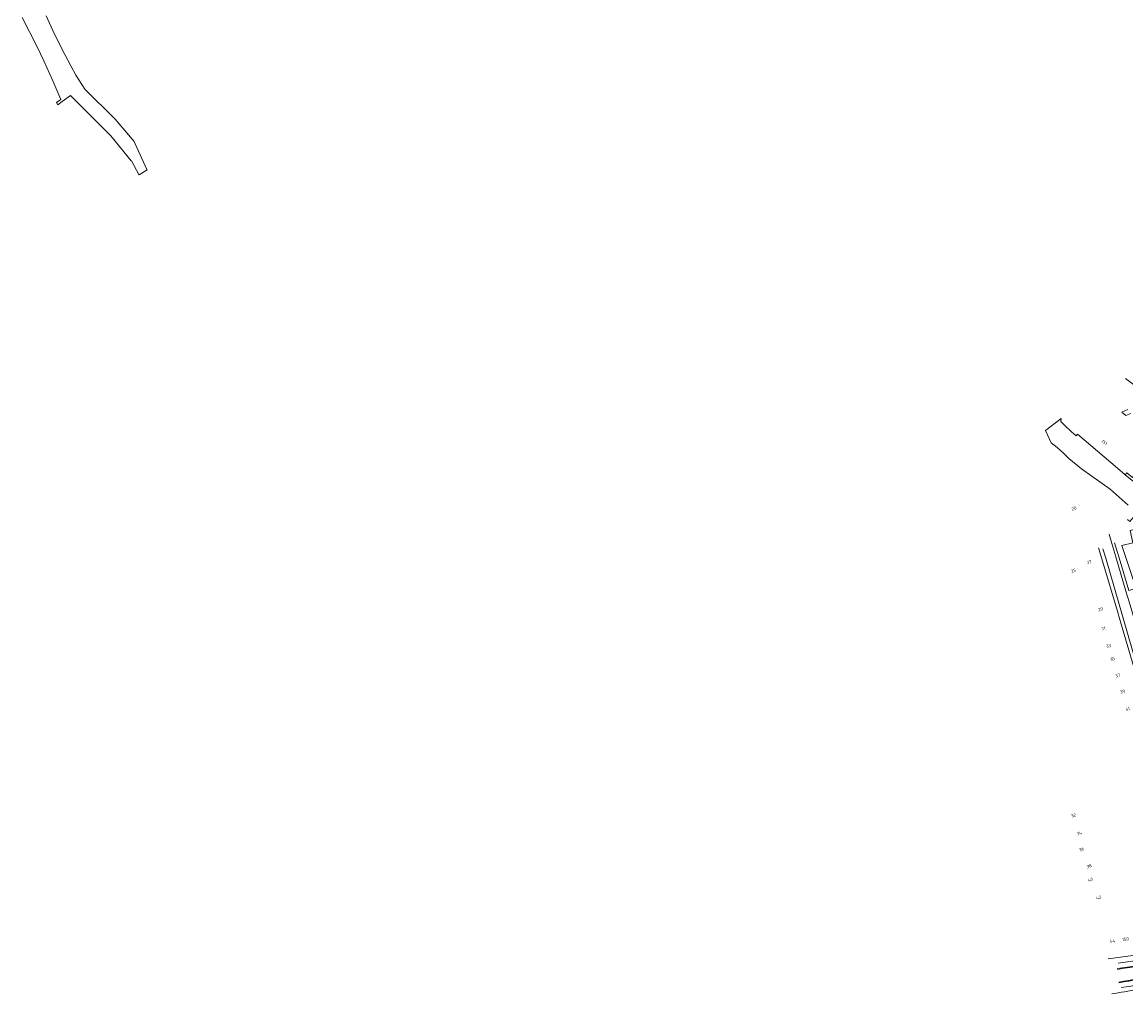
# Model space of a CAD drawing. Extents: x 150256 to 156914, y 461459 to 469481.
# Tile 163 of 256: x 154979 to 155447, y 462565 to 462977. Entities that reach past the tile are written whole.
import ezdxf
from ezdxf.enums import TextEntityAlignment as Align

# ---------------------------------------------------------------- set-up
doc = ezdxf.new("R2010")
doc.units = 0
doc.header["$LTSCALE"] = 0.75
for name, color, linetype, lineweight in [('B-RO-GR-BEPLANTING_CULTUUR_BOSPLANTSOEN-GV', 251, 'CONTINUOUS', 18), ('B-RO-GR-GROENVOORZIENING-GV', 251, 'CONTINUOUS', 18), ('B-RO-OG-BEBOUWING-T18', 1, 'CONTINUOUS', 18), ('B-RO-OG-TERREIN_CULTUURSCHEIDING-GV', 251, 'CONTINUOUS', 18), ('B-RO-OG-WATER_SLOOT-GV', 251, 'CONTINUOUS', 18), ('B-RO-VH-VERHARDING_ASFALT-GV', 251, 'CONTINUOUS', 18), ('B-RO-VH-VERHARDING_FUNDERING_ZAND-GV', 251, 'CONTINUOUS', 18), ('B-RO-VH-VERHARDING_STRAATBAKSTEEN-GV', 251, 'CONTINUOUS', 18), ('B-RO-VH-VERHARDING_TEGEL-GV', 251, 'CONTINUOUS', 18)]:
    doc.layers.add(name, color=color, linetype=linetype, lineweight=lineweight)
doc.styles.add('NLCS-ISO-M200-T18', font='NLCS-ISO.ttf', dxfattribs={"height": 360})

msp = doc.modelspace()

# ---------------------------------------------------------------- linework, layer by layer
at = {"layer": 'B-RO-GR-BEPLANTING_CULTUUR_BOSPLANTSOEN-GV'}
msp.add_lwpolyline([(155446.333, 462785.008), (155447.806, 462783.723), (155453.484, 462779.458), (155456.335, 462782.937), (155457.153, 462782.347), (155457.246, 462782.279), (155462.198, 462788.274), (155463.75, 462790.53), (155458.35, 462795.211), (155449.4, 462783.915), (155446.949, 462785.857)], close=True, dxfattribs=at)
at = {"layer": 'B-RO-GR-GROENVOORZIENING-GV'}
msp.add_lwpolyline([(155441.846, 462756.287), (155443.787, 462749.935), (155447.813, 462736.075), (155450.903, 462736.88), (155444.898, 462755.066), (155449.585, 462756.305), (155448.438, 462761.505), (155454.21, 462763.064), (155456.26, 462755.941), (155460.745, 462757.333), (155464.972, 462745.351), (155476.415, 462749.031), (155463.139, 462758.272), (155449.707, 462767.036), (155448.244, 462765.25), (155447.295, 462766.064)], dxfattribs=at)
at = {"layer": 'B-RO-OG-TERREIN_CULTUURSCHEIDING-GV'}
msp.add_lwpolyline([(155462.507, 462568.795, 0.0111461), (155440.602, 462565.385)], format="xyb", dxfattribs=at)
at = {"layer": 'B-RO-OG-WATER_SLOOT-GV'}
for points in [[(154979.363, 462978.598), (154985.726, 462966.205), (154988.566, 462960.196), (154992.317, 462951.798), (154995.77, 462943.849), (154993.981, 462942.521), (154994.478, 462941.589), (154996.4, 462943.037), (154999.811, 462945.608), (155000, 462945.418), (155016.844, 462928.57), (155016.932, 462928.482), (155025.544, 462917.88), (155025.694, 462917.93), (155028.799, 462912.132), (155028.913, 462911.92), (155032.278, 462914.042), (155032.196, 462914.186), (155027.185, 462925.132), (155026.851, 462926.064), (155018.746, 462935.551), (155005.94, 462948.283), (155002.058, 462954.218), (155000, 462958.117), (154997.455, 462962.849), (154994.638, 462968.34), (154992.372, 462973.033), (154989.495, 462979.25)], [(155426.152, 462802.273), (155425.495, 462801.519), (155423.552, 462803.21), (155420.655, 462806.12), (155419.105, 462807.538), (155419.183, 462808.822), (155412.579, 462803.849), (155414.927, 462798.603), (155417.547, 462796.58), (155420.084, 462794.315), (155420.348, 462794.079), (155422.459, 462791.896), (155427.822, 462787.542), (155432.24, 462784.417), (155439.934, 462778.934), (155447.578, 462772.26)], [(155460.496, 462774.225), (155457.435, 462776.457), (155453.484, 462779.458), (155447.806, 462783.723), (155446.333, 462785.008), (155443.033, 462787.888), (155428.939, 462799.847), (155426.152, 462802.273)]]:
    msp.add_lwpolyline(points, dxfattribs=at)
at = {"layer": 'B-RO-VH-VERHARDING_ASFALT-GV'}
for points in [[(155459.472, 462578.13, 0.0063163), (155443.003, 462575.78)], [(155443.623, 462570.394, -0.0112244), (155460.095, 462572.953)]]:
    msp.add_lwpolyline(points, format="xyb", dxfattribs=at)
at = {"layer": 'B-RO-VH-VERHARDING_FUNDERING_ZAND-GV'}
for points in [[(155446.485, 462825.753), (155449.774, 462823.244)], [(155447.441, 462812.658), (155444.924, 462811.548), (155446.59, 462810.097), (155448.684, 462811.02)]]:
    msp.add_lwpolyline(points, dxfattribs=at)
at = {"layer": 'B-RO-VH-VERHARDING_STRAATBAKSTEEN-GV'}
msp.add_lwpolyline([(155436.903, 462753.75), (155438.075, 462749.723), (155459.82, 462674.58), (155460.909, 462670.811), (155465.48, 462672.145), (155464.32, 462676.01), (155447.965, 462731.252), (155446.634, 462735.748), (155442.33, 462750.287), (155440.691, 462755.935), (155439.523, 462759.961)], dxfattribs=at)
for points in [[(155459.436, 462578.428, 0.0063109), (155442.953, 462576.076)], [(155442.953, 462576.076, -0.0063109), (155459.436, 462578.428)], [(155443.003, 462575.78, -0.0063163), (155459.472, 462578.13)], [(155459.527, 462580.658, 0.0025851), (155443.279, 462578.344)], [(155460.095, 462572.953, 0.0112244), (155443.623, 462570.394)], [(155443.676, 462570.099, -0.0111859), (155460.131, 462572.655)], [(155460.131, 462572.655, 0.0111859), (155443.676, 462570.099)], [(155444.669, 462568.03, -0.0106585), (155460.72, 462570.515)]]:
    msp.add_lwpolyline(points, format="xyb", dxfattribs=at)
at = {"layer": 'B-RO-VH-VERHARDING_TEGEL-GV'}
for points in [[(155435.019, 462754.195), (155436.477, 462749.436), (155443.272, 462726.347), (155443.614, 462725.184), (155458.69, 462673.95), (155463.578, 462657.345), (155464.774, 462657.699), (155464.44, 462658.829), (155464.313, 462658.791), (155461.12, 462669.63), (155461.26, 462669.671), (155460.909, 462670.811), (155459.82, 462674.58), (155438.075, 462749.723), (155436.903, 462753.75)], [(155478.174, 462584.963), (155478.152, 462585.134), (155472.381, 462584.396), (155472.362, 462584.545), (155457.83, 462582.764), (155439.162, 462580.209)]]:
    msp.add_lwpolyline(points, dxfattribs=at)
for points in [[(155443.279, 462578.344, -0.0025851), (155459.527, 462580.658)], [(155440.602, 462565.385, -0.0111461), (155462.507, 462568.795)], [(155460.72, 462570.515, 0.0106585), (155444.669, 462568.03)]]:
    msp.add_lwpolyline(points, format="xyb", dxfattribs=at)

# ---------------------------------------------------------------- texts
at = {"layer": 'B-RO-OG-BEBOUWING-T18', "style": 'NLCS-ISO-M200-T18'}
for s, rotation, p in [('151', 319.9, (155437.501, 462798.744)), ('20', 14.8, (155424.655, 462770.806)), ('25', 16.3, (155424.396, 462744.498)), ('27', 16.3, (155431.089, 462748.125)), ('29', 16.3, (155435.831, 462728.142)), ('31', 17, (155437.059, 462720.019)), ('33', 17, (155439.292, 462712.693)), ('35', 16.9, (155440.978, 462707.16)), ('37', 17, (155443.114, 462700.151)), ('39', 16.2, (155445.15, 462693.28)), ('41', 16.2, (155447.287, 462685.936)), ('32', 17.1, (155424.44, 462640.979)), ('34', 17, (155426.867, 462633.333)), ('36', 17, (155427.852, 462626.627)), ('38', 17.8, (155431.06, 462619.483)), ('40', 17.8, (155431.627, 462613.718)), ('42', 17.3, (155435.084, 462606.133)), ('44', 7.9, (155440.944, 462587.762)), ('150', 7.9, (155446.424, 462588.561))]:
    msp.add_text(s, height=1.35, rotation=rotation, dxfattribs=at).set_placement(p, align=Align.MIDDLE)

doc.saveas('drawing.dxf')
